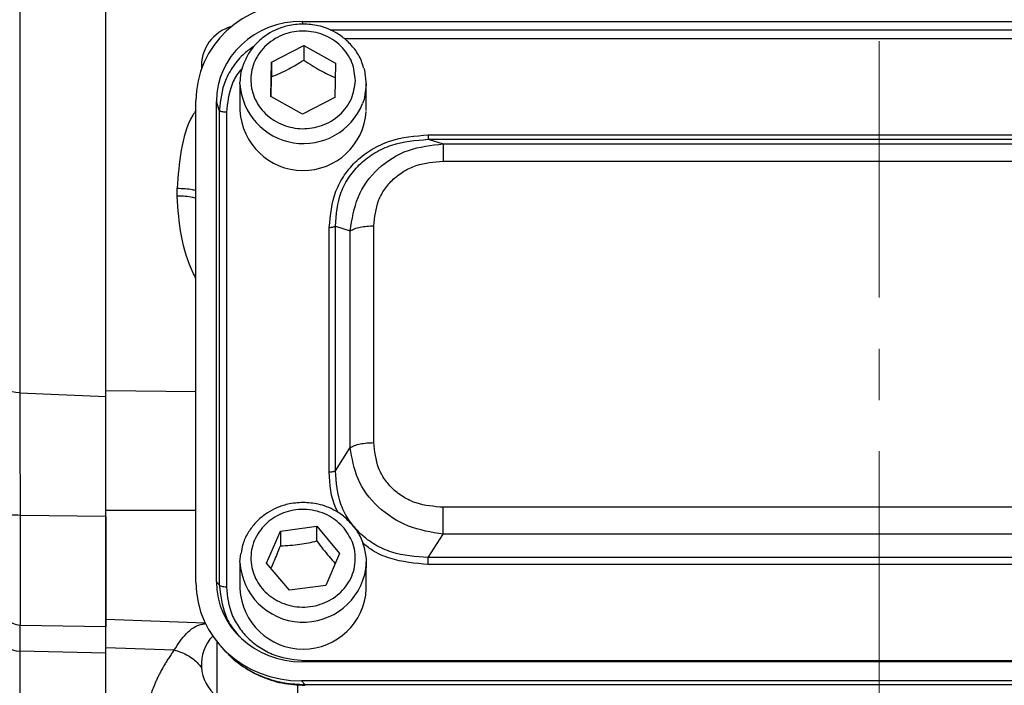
# Model space of a CAD drawing. Header units: inches. Extents: x 0.6 to 16.3, y 0.2 to 11.5.
# Tile 6 of 35: x 3 to 4.9, y 5.6 to 6.9. Entities that reach past the tile are written whole.
import ezdxf

# ---------------------------------------------------------------- set-up
doc = ezdxf.new("R2010")
doc.units = ezdxf.units.IN
doc.header["$MEASUREMENT"] = 0
doc.linetypes.add('CENTERX2', pattern=[0.8, 0.5, -0.1, 0.1, -0.1])

msp = doc.modelspace()

# ---------------------------------------------------------------- linework, layer by layer
at = {"color": 7, "linetype": 'CENTERX2', "lineweight": 18}
msp.add_line((4.6407, 10.0732), (4.6407, 3.9612), dxfattribs=at)
at = {"color": 7, "linetype": 'Continuous', "lineweight": 25}
for p, q in [((2.9626, 8.4506), (2.9626, 6.1871)), ((3.131, 6.1803), (3.131, 8.4573)), ((3.5141, 6.9121), (5.768, 6.9121)), ((3.4543, 6.8325), (3.5172, 6.8651)), ((3.5172, 6.8651), (3.579, 6.8306)), ((3.5172, 6.8651), (3.5172, 6.8365)), ((3.4531, 6.7652), (3.4543, 6.8325)), ((3.4543, 6.8325), (3.4543, 6.8038)), ((3.579, 6.8306), (3.5778, 6.7634)), ((3.3927, 6.7903), (3.3929, 6.7959)), ((3.3927, 6.7903), (3.3927, 6.7382)), ((3.6394, 6.7382), (3.6394, 6.7903)), ((3.3067, 5.8174), (3.3067, 6.7569)), ((3.3467, 5.8186), (3.3467, 6.7558)), ((3.3524, 6.7389), (3.3467, 6.7558)), ((3.5149, 6.7307), (3.4531, 6.7652)), ((3.5778, 6.7634), (3.5149, 6.7307)), ((3.3524, 6.7389), (3.3524, 5.8123)), ((3.3662, 6.7347), (3.3662, 5.8081)), ((3.7604, 6.6907), (5.5217, 6.6907)), ((3.7604, 6.6819), (3.7894, 6.6728)), ((3.7604, 6.6819), (5.5217, 6.6819)), ((3.7894, 6.6728), (5.4927, 6.6728)), ((3.7894, 6.6392), (5.4927, 6.6392)), ((3.2702, 6.5712), (3.2702, 6.5865)), ((3.567, 6.0327), (3.567, 6.5101)), ((3.5791, 6.0352), (3.5791, 6.5126)), ((3.5791, 6.5126), (3.6081, 6.5035)), ((3.6081, 6.0804), (3.6081, 6.5035)), ((3.6543, 6.09), (3.6543, 6.5131)), ((2.9626, 6.1871), (3.131, 6.1803)), ((3.5791, 6.0352), (3.6081, 6.0804)), ((5.4927, 5.9638), (3.7894, 5.9638)), ((3.131, 5.9456), (2.9637, 5.9479)), ((3.131, 5.9456), (3.131, 5.7311)), ((3.4716, 5.9172), (3.5429, 5.9267)), ((3.5429, 5.9267), (3.5873, 5.8738)), ((3.5429, 5.8981), (3.5429, 5.9267)), ((3.4448, 5.8549), (3.4716, 5.9172)), ((3.4716, 5.9172), (3.4716, 5.8886)), ((3.7604, 5.866), (3.7894, 5.9112)), ((5.4927, 5.9112), (3.7894, 5.9112)), ((3.3927, 5.8567), (3.3941, 5.8738)), ((3.5873, 5.8738), (3.5605, 5.8115)), ((5.5217, 5.866), (3.7604, 5.866)), ((3.3927, 5.8567), (3.3927, 5.8046)), ((3.4892, 5.802), (3.4448, 5.8549)), ((3.6394, 5.8046), (3.6394, 5.8567)), ((5.5217, 5.8522), (3.7604, 5.8522)), ((3.3524, 5.8123), (3.3467, 5.8186)), ((3.5605, 5.8115), (3.4892, 5.802)), ((2.9637, 5.7341), (3.131, 5.7311)), ((3.131, 5.7454), (3.3245, 5.7386)), ((3.3474, 5.7019), (3.3474, 5.554)), ((3.3556, 5.6923), (3.3632, 5.684)), ((3.131, 5.679), (2.9626, 5.6833)), ((3.131, 5.6903), (3.2645, 5.6855)), ((3.131, 5.3332), (3.131, 5.679)), ((5.768, 5.6623), (3.5141, 5.6623)), ((3.5198, 5.6647), (5.7623, 5.6647)), ((3.5129, 5.625), (3.5198, 5.6174)), ((5.7692, 5.625), (3.5129, 5.625)), ((5.7623, 5.6174), (3.5198, 5.6174))]:
    msp.add_line(p, q, dxfattribs=at)
at = {"color": 8, "linetype": 'Continuous', "lineweight": 25}
for p, q in [((3.5159, 6.9066), (3.5141, 6.9121)), ((5.7131, 6.8952), (3.569, 6.8952)), ((5.6854, 6.8781), (3.5967, 6.8781)), ((3.131, 6.1916), (3.3067, 6.1897)), ((2.9637, 5.9479), (2.9637, 5.7341)), ((3.131, 5.9581), (3.3067, 5.958)), ((2.9626, 5.6833), (2.9626, 5.3405)), ((3.5053, 5.618), (3.5053, 5.5264)), ((3.5198, 5.6174), (3.5198, 5.6171))]:
    msp.add_line(p, q, dxfattribs=at)
at = {"color": 7, "linetype": 'Continuous', "lineweight": 25, "flags": 128}
for points in [[(3.6349, 6.821), (3.636, 6.8172), (3.6394, 6.7885)], [(3.6394, 6.7885), (3.635, 6.7599), (3.6322, 6.7517)], [(2.9626, 6.1871), (2.9551, 6.1877), (2.9479, 6.1891), (2.9413, 6.1913), (2.9355, 6.1942), (2.9308, 6.1976), (2.9273, 6.2015), (2.9251, 6.2057), (2.9244, 6.2101)], [(3.6394, 5.8567), (3.6389, 5.8465), (3.6386, 5.8441)]]:
    msp.add_lwpolyline(points, dxfattribs=at)
at = {"color": 7, "linetype": 'Continuous', "lineweight": 25}
for centre, radius, start, end in [((3.3974, 6.8248), 0.08, 105.0481, 183.9748), ((3.5161, 6.7446), 0.1235, 182.9798, 356.1782), ((2.9542, 5.8747), 0.0739, 82.6068, 113.7926), ((3.516, 5.8105), 0.1235, 182.7185, 357.2815), ((2.9644, 5.7741), 0.04, 180, 269), ((2.9609, 5.72), 0.0367, 185.5921, 272.6953), ((3.3974, 5.6573), 0.08, 136.3519, 231.3178)]:
    msp.add_arc(centre, radius, start, end, dxfattribs=at)
at = {"color": 8, "linetype": 'Continuous', "lineweight": 25}
for centre, radius, start, end in [((3.5168, 6.7981), 0.1244, 183.5932, 338.0921), ((3.5163, 5.8634), 0.1238, 183.0821, 351.0454)]:
    msp.add_arc(centre, radius, start, end, dxfattribs=at)
at = {"color": 7, "linetype": 'Continuous', "lineweight": 25}
for centre, major_axis, start_param, end_param in [((3.5193, 6.751), (0.2087, -0.0437), 1.792973, 3.333612), ((3.5193, 6.751), (0.1694, -0.0355), 1.792973, 3.333612), ((3.5193, 5.8234), (0.2087, 0.0437), 2.949574, 4.490212), ((3.5193, 5.8234), (0.1694, 0.0355), 2.949574, 4.490212)]:
    msp.add_ellipse(centre, major_axis=major_axis, ratio=0.927683, start_param=start_param, end_param=end_param, dxfattribs=at)
for points, knots in [([(3.131, 6.1916), (3.131, 6.1977), (3.131, 6.21), (3.131, 6.2287), (3.131, 6.2474), (3.131, 6.2663), (3.131, 6.2853), (3.131, 6.3045), (3.131, 6.3238), (3.131, 6.3432), (3.131, 6.3627), (3.131, 6.3824), (3.131, 6.4021), (3.131, 6.4221), (3.131, 6.4803), (3.131, 6.5789), (3.131, 6.7219), (3.131, 6.8697), (3.131, 7.022), (3.131, 7.1768), (3.131, 7.3332), (3.131, 7.4896), (3.131, 7.6444), (3.131, 7.7967), (3.131, 7.9444), (3.131, 8.0875), (3.131, 8.1919), (3.131, 8.2614), (3.131, 8.2981), (3.131, 8.3343), (3.131, 8.3701), (3.131, 8.4055), (3.131, 8.4404), (3.131, 8.4633), (3.131, 8.4748)], [0, 0, 0, 0, 0.0092403, 0.0184741, 0.0277026, 0.036927, 0.0461485, 0.0553681, 0.0645871, 0.0738065, 0.0830277, 0.0922517, 0.1014796, 0.1107128, 0.1199522, 0.1820328, 0.244119, 0.3076982, 0.3712832, 0.435639, 0.5000008, 0.5643566, 0.6287183, 0.6922975, 0.7558825, 0.8179631, 0.8800493, 0.8972016, 0.9143361, 0.93146, 0.948581, 0.9657063, 0.9828435, 1, 1, 1, 1]), ([(3.516, 6.9069), (3.5059, 6.9062), (3.4917, 6.9053), (3.4716, 6.8994), (3.4553, 6.8924), (3.4374, 6.8809), (3.4211, 6.8658), (3.4071, 6.8468), (3.3975, 6.8244), (3.3927, 6.8069), (3.3932, 6.7973), (3.3932, 6.7961)], [0, 0, 0, 0, 0.1629394, 0.2282983, 0.3368953, 0.4502158, 0.5725667, 0.7017288, 0.8374138, 0.9799798, 1, 1, 1, 1]), ([(3.6339, 6.8214), (3.6327, 6.8261), (3.6294, 6.8391), (3.6174, 6.858), (3.6002, 6.8767), (3.5811, 6.8901), (3.5627, 6.8986), (3.5416, 6.9052), (3.526, 6.9062), (3.516, 6.9069)], [0, 0, 0, 0, 0.095113, 0.2636351, 0.4288144, 0.5843305, 0.7068532, 0.8131573, 1, 1, 1, 1]), ([(3.618, 6.7964), (3.6165, 6.7845), (3.6141, 6.7661), (3.601, 6.7441), (3.5876, 6.7291), (3.571, 6.7169), (3.5471, 6.7058), (3.5144, 6.7004), (3.4819, 6.7067), (3.4584, 6.7186), (3.4423, 6.7312), (3.4293, 6.7466), (3.4173, 6.769), (3.4116, 6.7995), (3.4184, 6.8298), (3.4311, 6.8518), (3.4446, 6.8668), (3.4611, 6.8789), (3.485, 6.8901), (3.5177, 6.8955), (3.5502, 6.8891), (3.5737, 6.8773), (3.5898, 6.8647), (3.6027, 6.8493), (3.6151, 6.8269), (3.6169, 6.8084), (3.618, 6.7964)], [0, 0, 0, 0, 0.059864, 0.09209, 0.125, 0.15791, 0.190136, 0.25, 0.309864, 0.34209, 0.375, 0.40791, 0.440136, 0.5, 0.559864, 0.59209, 0.625, 0.65791, 0.690136, 0.75, 0.809864, 0.84209, 0.875, 0.90791, 0.940136, 1, 1, 1, 1]), ([(3.4543, 6.8038), (3.4655, 6.8086), (3.4865, 6.8176), (3.5074, 6.8305), (3.5172, 6.8365)], [0, 0, 0, 0, 0.534747, 1, 1, 1, 1]), ([(3.5172, 6.8365), (3.5282, 6.8293), (3.5489, 6.8158), (3.5694, 6.8063), (3.579, 6.802)], [0, 0, 0, 0, 0.534747, 1, 1, 1, 1]), ([(3.4536, 6.765), (3.4537, 6.7668), (3.4539, 6.7784), (3.4541, 6.7922), (3.4543, 6.8038)], [0, 0, 0, 0, 0.159713, 1, 1, 1, 1]), ([(3.567, 6.5101), (3.5693, 6.5341), (3.5727, 6.5701), (3.596, 6.6131), (3.6199, 6.6412), (3.6501, 6.6635), (3.6961, 6.6853), (3.7347, 6.6885), (3.7604, 6.6907)], [0, 0, 0, 0, 0.250072, 0.375279, 0.5, 0.624721, 0.749928, 1, 1, 1, 1]), ([(3.5791, 6.5126), (3.5809, 6.5352), (3.5837, 6.5691), (3.6054, 6.6096), (3.6277, 6.6358), (3.6559, 6.6567), (3.6994, 6.6771), (3.736, 6.68), (3.7604, 6.6819)], [0, 0, 0, 0, 0.251011, 0.37739, 0.5, 0.622613, 0.748989, 1, 1, 1, 1]), ([(3.6081, 6.5035), (3.6116, 6.5258), (3.6185, 6.5708), (3.6597, 6.6274), (3.7196, 6.6652), (3.7663, 6.6703), (3.7894, 6.6728)], [0, 0, 0, 0, 0.247517, 0.5, 0.752483, 1, 1, 1, 1]), ([(3.6543, 6.5131), (3.6559, 6.5298), (3.6584, 6.5551), (3.6746, 6.5851), (3.6914, 6.6046), (3.7123, 6.6203), (3.7445, 6.6355), (3.7715, 6.6377), (3.7894, 6.6392)], [0, 0, 0, 0, 0.250062, 0.37621, 0.5, 0.623853, 0.749938, 1, 1, 1, 1]), ([(3.131, 5.9581), (3.131, 5.961), (3.131, 5.9668), (3.131, 5.9755), (3.131, 5.9843), (3.131, 5.9931), (3.131, 6.0018), (3.131, 6.0106), (3.131, 6.0267), (3.131, 6.05), (3.131, 6.0802), (3.131, 6.1097), (3.131, 6.1336), (3.131, 6.1521), (3.131, 6.1656), (3.131, 6.1788), (3.131, 6.1873), (3.131, 6.1916)], [0, 0, 0, 0, 0.03579, 0.071516, 0.107202, 0.142873, 0.178554, 0.214269, 0.250044, 0.374998, 0.500007, 0.624958, 0.74997, 0.812511, 0.87494, 0.937392, 1, 1, 1, 1]), ([(2.9626, 6.1871), (2.9627, 6.1696), (2.9628, 6.1339), (2.963, 6.0761), (2.9633, 6.0178), (2.9635, 5.9756), (2.9637, 5.9524), (2.9637, 5.9479)], [0, 0, 0, 0, 0.245568, 0.500116, 0.720271, 0.946794, 1, 1, 1, 1]), ([(3.131, 5.9456), (3.131, 5.9645), (3.131, 6.0029), (3.131, 6.0597), (3.131, 6.1143), (3.131, 6.1539), (3.131, 6.175), (3.131, 6.1803)], [0, 0, 0, 0, 0.229664, 0.46633, 0.690596, 0.921381, 1, 1, 1, 1]), ([(3.7894, 5.9112), (3.7663, 5.915), (3.7196, 5.9229), (3.6597, 5.9621), (3.6185, 6.0173), (3.6116, 6.0595), (3.6081, 6.0804)], [0, 0, 0, 0, 0.247517, 0.5, 0.752483, 1, 1, 1, 1]), ([(3.7894, 5.9638), (3.7715, 5.9653), (3.7445, 5.9676), (3.7123, 5.9828), (3.6914, 5.9984), (3.6746, 6.0179), (3.6584, 6.048), (3.6559, 6.0732), (3.6543, 6.09)], [0, 0, 0, 0, 0.250062, 0.37621, 0.5, 0.623853, 0.749938, 1, 1, 1, 1]), ([(3.7604, 5.866), (3.736, 5.8675), (3.6994, 5.8698), (3.6559, 5.8899), (3.6277, 5.9107), (3.6054, 5.937), (3.5837, 5.9779), (3.5809, 6.0123), (3.5791, 6.0352)], [0, 0, 0, 0, 0.251011, 0.37739, 0.5, 0.622613, 0.748989, 1, 1, 1, 1]), ([(3.516, 5.9733), (3.5059, 5.9726), (3.4917, 5.9717), (3.4716, 5.9658), (3.4553, 5.9588), (3.4374, 5.9473), (3.421, 5.9322), (3.4073, 5.9132), (3.3979, 5.8935), (3.3957, 5.8799), (3.3948, 5.8742)], [0, 0, 0, 0, 0.174569, 0.244592, 0.36094, 0.482348, 0.613431, 0.751812, 0.897181, 1, 1, 1, 1]), ([(3.5963, 5.9231), (3.6031, 5.9129), (3.6137, 5.8972), (3.6183, 5.8724), (3.618, 5.8529), (3.6134, 5.8337), (3.6023, 5.811), (3.5805, 5.7876), (3.551, 5.7735), (3.5247, 5.7688), (3.5037, 5.7691), (3.4832, 5.7735), (3.4589, 5.7838), (3.4339, 5.8042), (3.4187, 5.8317), (3.4137, 5.8562), (3.4141, 5.8759), (3.4187, 5.895), (3.4298, 5.9177), (3.4516, 5.9411), (3.4811, 5.9553), (3.5073, 5.9599), (3.5284, 5.9596), (3.5488, 5.9552), (3.5735, 5.9451), (3.5873, 5.9318), (3.5963, 5.9231)], [0, 0, 0, 0, 0.059864, 0.09209, 0.125, 0.15791, 0.190136, 0.25, 0.309864, 0.34209, 0.375, 0.40791, 0.440136, 0.5, 0.559864, 0.59209, 0.625, 0.65791, 0.690136, 0.75, 0.809864, 0.84209, 0.875, 0.90791, 0.940136, 1, 1, 1, 1]), ([(3.6078, 5.9336), (3.6051, 5.9367), (3.597, 5.946), (3.581, 5.9564), (3.5627, 5.9651), (3.5416, 5.9716), (3.526, 5.9726), (3.516, 5.9733)], [0, 0, 0, 0, 0.124913, 0.363172, 0.550883, 0.713747, 1, 1, 1, 1]), ([(3.131, 5.7466), (3.131, 5.7463), (3.131, 5.7454), (3.131, 5.7542), (3.131, 5.7723), (3.131, 5.7994), (3.131, 5.8333), (3.131, 5.8725), (3.131, 5.915), (3.131, 5.9437), (3.131, 5.9581)], [0, 0, 0, 0, 0.057819, 0.192416, 0.327014, 0.461611, 0.596208, 0.730805, 0.865403, 1, 1, 1, 1]), ([(3.6383, 5.8438), (3.6385, 5.845), (3.6407, 5.8549), (3.6387, 5.875), (3.6312, 5.9011), (3.6201, 5.9212), (3.6109, 5.9305), (3.6078, 5.9336)], [0, 0, 0, 0, 0.037269, 0.312433, 0.60644, 0.869453, 1, 1, 1, 1]), ([(3.4533, 5.8448), (3.4552, 5.849), (3.4614, 5.8621), (3.4675, 5.8778), (3.4716, 5.8886)], [0, 0, 0, 0, 0.3198986, 1, 1, 1, 1]), ([(3.4716, 5.8886), (3.4843, 5.8892), (3.5082, 5.8904), (3.5319, 5.8956), (3.5429, 5.8981)], [0, 0, 0, 0, 0.534747, 1, 1, 1, 1]), ([(3.5429, 5.8981), (3.5508, 5.8875), (3.5629, 5.8714), (3.5749, 5.8587), (3.5789, 5.8543)], [0, 0, 0, 0, 0.659459, 1, 1, 1, 1]), ([(3.3662, 5.8081), (3.3682, 5.79), (3.3713, 5.7621), (3.3904, 5.7286), (3.4101, 5.7057), (3.4346, 5.6873), (3.4705, 5.6695), (3.5003, 5.6666), (3.5198, 5.6647)], [0, 0, 0, 0, 0.240853, 0.369278, 0.5, 0.630722, 0.759147, 1, 1, 1, 1]), ([(3.131, 5.6903), (3.131, 5.7011), (3.131, 5.7228), (3.131, 5.7415), (3.131, 5.7503), (3.131, 5.7491), (3.131, 5.7489)], [0, 0, 0, 0, 0.313893, 0.627785, 0.941677, 1, 1, 1, 1]), ([(3.131, 5.679), (3.131, 5.6894), (3.131, 5.7105), (3.131, 5.7271), (3.131, 5.7303), (3.131, 5.7311)], [0, 0, 0, 0, 0.417167, 0.849059, 1, 1, 1, 1]), ([(3.131, 5.3326), (3.131, 5.3326), (3.131, 5.3326), (3.131, 5.333), (3.131, 5.3336), (3.131, 5.3345), (3.131, 5.3356), (3.131, 5.337), (3.131, 5.3386), (3.131, 5.3405), (3.131, 5.3426), (3.131, 5.345), (3.131, 5.3476), (3.131, 5.3504), (3.131, 5.3536), (3.131, 5.3635), (3.131, 5.3849), (3.131, 5.4262), (3.131, 5.4781), (3.131, 5.5253), (3.131, 5.5608), (3.131, 5.5805), (3.131, 5.6009), (3.131, 5.6221), (3.131, 5.644), (3.131, 5.6667), (3.131, 5.6824), (3.131, 5.6903)], [0, 0, 0, 0, 0.01842, 0.036826, 0.055222, 0.073608, 0.091987, 0.110363, 0.128736, 0.147109, 0.165485, 0.183866, 0.202254, 0.220651, 0.23906, 0.257483, 0.384634, 0.511796, 0.635949, 0.760114, 0.794416, 0.828683, 0.862929, 0.897168, 0.931417, 0.965689, 1, 1, 1, 1]), ([(3.2645, 5.6855), (3.2627, 5.6831), (3.2593, 5.6782), (3.2544, 5.6709), (3.2497, 5.6636), (3.2453, 5.6564), (3.2411, 5.6492), (3.2372, 5.642), (3.2336, 5.6349), (3.2302, 5.6279), (3.2271, 5.6208), (3.2235, 5.6122), (3.2198, 5.6022), (3.2163, 5.5907), (3.2136, 5.5794), (3.2116, 5.5684), (3.2104, 5.5576), (3.2102, 5.5505), (3.2102, 5.547)], [0, 0, 0, 0, 0.050606, 0.101049, 0.151346, 0.201514, 0.25157, 0.301531, 0.351415, 0.401238, 0.451018, 0.500773, 0.585188, 0.668997, 0.752291, 0.83516, 0.917698, 1, 1, 1, 1]), ([(3.3631, 5.684), (3.3734, 5.6741), (3.3939, 5.6541), (3.4324, 5.6332), (3.4747, 5.619), (3.5046, 5.6174), (3.5198, 5.6165)], [0, 0, 0, 0, 0.246237, 0.492955, 0.742832, 1, 1, 1, 1]), ([(3.5198, 5.6174), (3.5065, 5.6179), (3.4806, 5.6191), (3.4488, 5.6279), (3.4244, 5.6381), (3.4005, 5.6513), (3.3804, 5.665), (3.3696, 5.678), (3.3673, 5.6807)], [0, 0, 0, 0, 0.230415, 0.450962, 0.573691, 0.695479, 0.936076, 1, 1, 1, 1])]:
    msp.add_open_spline(points, degree=3, knots=knots, dxfattribs=at)
at = {"color": 8, "linetype": 'Continuous', "lineweight": 25}
for points, knots in [([(3.4207, 6.8639), (3.414, 6.8592), (3.3983, 6.8482), (3.3791, 6.8251), (3.3581, 6.7889), (3.3546, 6.7586), (3.3524, 6.7389)], [0, 0, 0, 0, 0.160261, 0.37632, 0.59575, 1, 1, 1, 1]), ([(3.3974, 6.8209), (3.3952, 6.8185), (3.3864, 6.8087), (3.3717, 6.7805), (3.3683, 6.7528), (3.3662, 6.7347)], [0, 0, 0, 0, 0.1018614, 0.4142095, 1, 1, 1, 1]), ([(3.3067, 6.7385), (3.3047, 6.7354), (3.2893, 6.7119), (3.2754, 6.6594), (3.2719, 6.6113), (3.2702, 6.5865)], [0, 0, 0, 0, 0.068239, 0.521393, 1, 1, 1, 1]), ([(3.2702, 6.5865), (3.2807, 6.5862), (3.2941, 6.5858), (3.3045, 6.5828), (3.3067, 6.5822)], [0, 0, 0, 0, 0.786207, 1, 1, 1, 1]), ([(3.3067, 6.4109), (3.3052, 6.4138), (3.2916, 6.4397), (3.2754, 6.493), (3.2719, 6.5452), (3.2702, 6.5712)], [0, 0, 0, 0, 0.0605348, 0.5311876, 1, 1, 1, 1]), ([(3.3067, 6.5668), (3.3045, 6.5674), (3.2941, 6.5704), (3.2807, 6.5708), (3.2702, 6.5712)], [0, 0, 0, 0, 0.213793, 1, 1, 1, 1]), ([(3.5853, 5.9526), (3.5835, 5.9558), (3.5699, 5.9802), (3.5683, 6.0084), (3.567, 6.0327)], [0, 0, 0, 0, 0.133349, 1, 1, 1, 1]), ([(3.7604, 5.8522), (3.7348, 5.8544), (3.6964, 5.8578), (3.6539, 5.8768), (3.6381, 5.8895), (3.632, 5.8943)], [0, 0, 0, 0, 0.551119, 0.827056, 1, 1, 1, 1]), ([(3.3524, 5.8123), (3.3547, 5.7925), (3.3584, 5.762), (3.3765, 5.7286), (3.3884, 5.7158), (3.3928, 5.711)], [0, 0, 0, 0, 0.536037, 0.827011, 1, 1, 1, 1]), ([(2.9631, 5.7347), (2.9631, 5.7342), (2.963, 5.7317), (2.9628, 5.7171), (2.9627, 5.6987), (2.9626, 5.6858), (2.9626, 5.6833)], [0, 0, 0, 0, 0.111001, 0.502612, 0.905607, 1, 1, 1, 1]), ([(3.2645, 5.6855), (3.272, 5.6969), (3.2869, 5.7195), (3.3084, 5.7344), (3.323, 5.7365), (3.3255, 5.7369)], [0, 0, 0, 0, 0.456949, 0.908418, 1, 1, 1, 1]), ([(3.2645, 5.6855), (3.2724, 5.6828), (3.2884, 5.6774), (3.3073, 5.6641), (3.3153, 5.6535), (3.3183, 5.6496)], [0, 0, 0, 0, 0.386429, 0.772598, 1, 1, 1, 1])]:
    msp.add_open_spline(points, degree=3, knots=knots, dxfattribs=at)
at = {"color": 7, "linetype": 'Continuous', "lineweight": 25}
for points in [[(3.3662, 6.7347), (3.3645, 6.7348), (3.3613, 6.7349), (3.357, 6.7358), (3.3537, 6.7372), (3.3528, 6.7383), (3.3524, 6.7389)], [(3.7604, 6.6907), (3.7604, 6.6896), (3.7604, 6.6874), (3.7604, 6.6847), (3.7604, 6.6827), (3.7604, 6.6821), (3.7604, 6.6819)], [(3.7894, 6.6728), (3.7894, 6.6717), (3.7894, 6.6695), (3.7894, 6.662), (3.7894, 6.6519), (3.7894, 6.6434), (3.7894, 6.6392)], [(3.567, 6.5101), (3.5682, 6.5101), (3.5706, 6.5102), (3.574, 6.5107), (3.577, 6.5115), (3.5784, 6.5123), (3.5791, 6.5126)], [(3.6081, 6.5035), (3.6108, 6.5049), (3.616, 6.5077), (3.6274, 6.5107), (3.6404, 6.5127), (3.6497, 6.513), (3.6543, 6.5131)], [(3.6081, 6.0804), (3.6108, 6.0818), (3.616, 6.0846), (3.6274, 6.0876), (3.6404, 6.0896), (3.6497, 6.0898), (3.6543, 6.09)], [(3.567, 6.0327), (3.5682, 6.0328), (3.5706, 6.0328), (3.574, 6.0334), (3.577, 6.0342), (3.5784, 6.0349), (3.5791, 6.0352)], [(3.7894, 5.9112), (3.7894, 5.915), (3.7894, 5.9227), (3.7894, 5.9363), (3.7894, 5.9504), (3.7894, 5.9594), (3.7894, 5.9638)], [(3.7604, 5.8522), (3.7604, 5.8533), (3.7604, 5.8557), (3.7604, 5.8594), (3.7604, 5.863), (3.7604, 5.865), (3.7604, 5.866)], [(3.3662, 5.8081), (3.3645, 5.8082), (3.3613, 5.8083), (3.357, 5.8092), (3.3537, 5.8106), (3.3528, 5.8117), (3.3524, 5.8123)]]:
    msp.add_open_spline(points, degree=3, dxfattribs=at)

doc.saveas('drawing.dxf')
